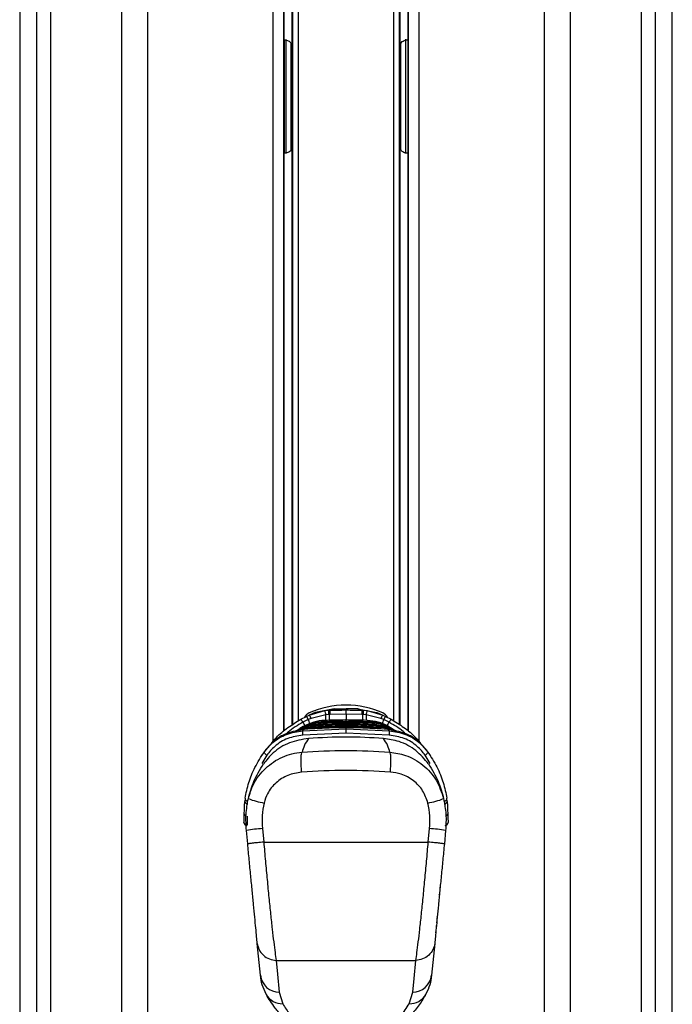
# Paper-space layout '3.5M DUO In Ground Anchor' of a CAD drawing. Header units: millimetres. Extents: x 20 to 26059, y 28 to 17638.
# Tile 64 of 70: x 22430 to 22689, y 5958 to 6349. Entities that reach past the tile are written whole.
import ezdxf

# ---------------------------------------------------------------- set-up
doc = ezdxf.new("R2010")
doc.units = ezdxf.units.MM

psp = doc.layouts.new('3.5M DUO In Ground Anchor')

# ---------------------------------------------------------------- linework, layer by layer
at = {"color": 7, "linetype": 'Continuous', "lineweight": 25, "ltscale": 2}
for p, q in [((22429.93, 6724.86), (22429.93, 2354.06)), ((22689.06, 2354.06), (22689.06, 6724.85)), ((22534.86, 6066.97), (22534.86, 6572.5)), ((22538, 6572.5), (22538, 6338.61)), ((22581, 6338.61), (22581, 6572.5)), ((22584.14, 6572.5), (22584.14, 6066.96)), ((22534.86, 6341.34), (22535, 6341.34)), ((22583.99, 6341.34), (22584.14, 6341.34)), ((22538.08, 6307.85), (22538.08, 6329.85)), ((22580.92, 6329.85), (22580.92, 6307.85)), ((22538, 6299.09), (22538, 6069.34)), ((22581, 6069.35), (22581, 6299.09)), ((22535, 6296.36), (22534.86, 6296.36)), ((22584.14, 6296.36), (22583.99, 6296.36)), ((22544.83, 6073.3), (22551.13, 6075.08)), ((22554.78, 6075.8), (22547.39, 6074.36)), ((22551.13, 6075.08), (22552.59, 6075.22)), ((22552.59, 6075.22), (22553.22, 6075.24)), ((22553.22, 6075.24), (22554.78, 6075.8)), ((22554.78, 6075.8), (22559.5, 6075.85)), ((22564.21, 6075.8), (22559.5, 6075.85)), ((22559.5, 6075.34), (22559.5, 6075.85)), ((22559.5, 6073.62), (22559.5, 6075.34)), ((22565.77, 6075.24), (22564.21, 6075.8)), ((22564.21, 6075.8), (22571.6, 6074.36)), ((22565.77, 6075.24), (22566.4, 6075.22)), ((22566.4, 6075.22), (22567.86, 6075.08)), ((22567.86, 6075.08), (22574.17, 6073.3)), ((22541.6, 6071.68), (22543.77, 6072.8)), ((22544.52, 6071.52), (22542.35, 6070.44)), ((22543.77, 6072.8), (22544.83, 6073.3)), ((22545.63, 6072), (22544.52, 6071.52)), ((22551.49, 6073.41), (22545.63, 6072)), ((22549.98, 6070.73), (22550.11, 6070.74)), ((22550.11, 6070.74), (22550.93, 6071.18)), ((22551.06, 6071.18), (22550.93, 6071.18)), ((22550.93, 6071.18), (22550.93, 6071.18)), ((22552.76, 6073.5), (22551.49, 6073.41)), ((22553.27, 6073.53), (22552.76, 6073.5)), ((22559.5, 6073.62), (22553.27, 6073.53)), ((22565.72, 6073.53), (22559.5, 6073.62)), ((22559.5, 6070.96), (22559.5, 6071.36)), ((22559.5, 6069.99), (22559.5, 6070.4)), ((22566.23, 6073.5), (22565.72, 6073.53)), ((22567.5, 6073.41), (22566.23, 6073.5)), ((22573.36, 6072), (22567.5, 6073.41)), ((22568.07, 6071.18), (22567.93, 6071.18)), ((22568.88, 6070.74), (22568.07, 6071.18)), ((22568.88, 6070.74), (22569.01, 6070.73)), ((22574.47, 6071.52), (22573.36, 6072)), ((22574.17, 6073.3), (22575.23, 6072.8)), ((22576.64, 6070.44), (22574.47, 6071.52)), ((22575.23, 6072.8), (22577.39, 6071.68)), ((22539.71, 6066.99), (22539.54, 6066.87)), ((22542.46, 6068.72), (22541.17, 6067.95)), ((22542.21, 6067.12), (22559.5, 6067.82)), ((22542.21, 6067.12), (22542.58, 6067.59)), ((22542.67, 6068.84), (22542.46, 6068.72)), ((22542.71, 6067.6), (22542.58, 6067.59)), ((22542.98, 6067.62), (22542.71, 6067.6)), ((22542.71, 6067.6), (22542.72, 6067.61)), ((22542.99, 6067.64), (22542.72, 6067.61)), ((22542.98, 6067.62), (22542.99, 6067.64)), ((22546.27, 6068.04), (22546.18, 6068.03)), ((22546.18, 6068.03), (22546.18, 6068.04)), ((22546.84, 6068.64), (22546.94, 6068.64)), ((22546.94, 6068.64), (22547.52, 6069.08)), ((22547.61, 6069.09), (22547.52, 6069.08)), ((22547.52, 6069.08), (22547.52, 6069.08)), ((22548.29, 6069.68), (22548.39, 6069.69)), ((22548.39, 6069.69), (22549.07, 6070.13)), ((22549.18, 6070.13), (22549.07, 6070.13)), ((22549.07, 6070.13), (22549.07, 6070.13)), ((22559.5, 6069.03), (22559.5, 6069.43)), ((22559.5, 6067.82), (22559.5, 6068.26)), ((22559.5, 6067.82), (22576.78, 6067.12)), ((22559.5, 6066.11), (22559.5, 6067.82)), ((22569.92, 6070.13), (22569.81, 6070.13)), ((22570.6, 6069.69), (22569.92, 6070.13)), ((22569.92, 6070.13), (22569.92, 6070.13)), ((22570.6, 6069.69), (22570.7, 6069.68)), ((22571.47, 6069.08), (22571.38, 6069.09)), ((22572.06, 6068.64), (22571.47, 6069.08)), ((22571.47, 6069.08), (22571.47, 6069.08)), ((22572.06, 6068.64), (22572.15, 6068.64)), ((22572.81, 6068.03), (22572.73, 6068.04)), ((22572.81, 6068.03), (22572.81, 6068.04)), ((22574.16, 6067.71), (22572.81, 6068.03)), ((22576.01, 6067.62), (22576, 6067.64)), ((22576.27, 6067.61), (22576, 6067.63)), ((22576.28, 6067.6), (22576.01, 6067.62)), ((22576.4, 6067.6), (22576.27, 6067.61)), ((22576.41, 6067.59), (22576.28, 6067.6)), ((22576.53, 6068.72), (22576.32, 6068.84)), ((22576.41, 6067.59), (22576.4, 6067.6)), ((22576.78, 6067.12), (22576.41, 6067.59)), ((22576.53, 6068.72), (22577.82, 6067.95)), ((22577.82, 6067.95), (22578.01, 6067.83)), ((22579.45, 6066.87), (22579.28, 6066.99)), ((22559.5, 6066.11), (22542.31, 6065.4)), ((22576.68, 6065.4), (22559.5, 6066.11)), ((22527.72, 6059.63), (22527.08, 6058.76)), ((22591.28, 6059.63), (22591.92, 6058.76)), ((22525.94, 6057.09), (22526.47, 6057.75)), ((22592.54, 6057.73), (22593.05, 6057.09)), ((22519.4, 6040.3), (22519.27, 6038.99)), ((22599.72, 6038.99), (22599.59, 6040.3)), ((22520.46, 6022.15), (22519.94, 6027.5)), ((22526.28, 6028.27), (22526.83, 6022.92)), ((22592.16, 6022.92), (22592.71, 6028.27)), ((22599.05, 6027.5), (22598.54, 6022.15)), ((22526.83, 6022.92), (22592.16, 6022.92)), ((22596.75, 6004.71), (22596.65, 6004.72)), ((22596.39, 6001.03), (22596.29, 6001.04)), ((22596.4, 6002.16), (22596.5, 6002.15)), ((22595.57, 5992.54), (22595.47, 5992.55)), ((22595.65, 5993.28), (22595.55, 5993.29)), ((22595.28, 5989.46), (22595.18, 5989.47)), ((22595.42, 5990.92), (22595.32, 5990.93)), ((22594.95, 5986.07), (22594.85, 5986.08)), ((22595.04, 5987.05), (22594.94, 5987.06)), ((22525.5, 5970), (22524.27, 5982.67)), ((22594.72, 5982.67), (22593.5, 5970)), ((22594.69, 5983.41), (22594.59, 5983.42)), ((22531.77, 5975.93), (22587.23, 5975.93)), ((22533.01, 5963.27), (22534.41, 5958.74)), ((22584.58, 5958.74), (22585.98, 5963.27))]:
    psp.add_line(p, q, dxfattribs=at)
at = {"color": 8, "linetype": 'Continuous', "lineweight": 25, "ltscale": 2}
for p, q in [((22429.94, 6724.85), (22429.94, 2354.06)), ((22689.05, 2354.06), (22689.05, 6724.85)), ((22436.74, 2354.06), (22436.74, 6722.6)), ((22442.21, 6722.32), (22442.21, 2354.06)), ((22470.46, 2354.06), (22470.46, 6720.32)), ((22638.33, 2354.06), (22638.33, 6719.81)), ((22648.53, 6720.32), (22648.53, 2354.06)), ((22676.78, 2354.06), (22676.78, 6722.32)), ((22682.25, 6722.61), (22682.25, 2354.06)), ((22480.66, 6668.98), (22480.66, 2354.06)), ((22530.57, 6062.79), (22530.57, 6572.5)), ((22535, 6341.34), (22535, 6572.5)), ((22538.45, 6069.64), (22538.45, 6572.5)), ((22540.44, 6572.5), (22540.44, 6070.93)), ((22578.55, 6070.94), (22578.55, 6572.5)), ((22580.55, 6572.5), (22580.55, 6069.64)), ((22583.99, 6572.5), (22583.99, 6341.34)), ((22588.43, 6572.5), (22588.43, 6062.79)), ((22534.98, 6341.34), (22534.98, 6296.36)), ((22535.69, 6337.59), (22535.69, 6341.51)), ((22537.78, 6336.15), (22537.78, 6339.94)), ((22583.3, 6337.59), (22583.3, 6341.62)), ((22584.01, 6341.34), (22584.01, 6296.36)), ((22535.69, 6296.18), (22535.69, 6337.59)), ((22537.78, 6297.86), (22537.78, 6336.15)), ((22581.21, 6336.15), (22581.21, 6339.8)), ((22581.21, 6297.7), (22581.21, 6336.15)), ((22583.3, 6296.29), (22583.3, 6337.59)), ((22535, 6067.09), (22535, 6296.36)), ((22583.99, 6296.36), (22583.99, 6067.08)), ((22559.5, 6073.62), (22559.5, 6071.24)), ((22576.28, 6067.6), (22576.27, 6067.61)), ((22528.05, 6057.42), (22526.09, 6054.11)), ((22592.89, 6054.11), (22590.94, 6057.42))]:
    psp.add_line(p, q, dxfattribs=at)
at = {"color": 8, "linetype": 'Continuous', "lineweight": 25, "ltscale": 2, "flags": 128}
for points in [[(22550.13, 6070.18), (22550.13, 6070.22), (22550.13, 6070.33), (22550.12, 6070.44), (22550.12, 6070.53), (22550.11, 6070.61), (22550.11, 6070.67), (22550.11, 6070.72), (22550.11, 6070.74)], [(22552.76, 6073.5), (22552.78, 6072.9), (22552.8, 6072.34), (22552.81, 6071.85), (22552.83, 6071.43), (22552.84, 6071.12)], [(22566.16, 6071.21), (22566.16, 6071.43), (22566.18, 6071.85), (22566.19, 6072.34), (22566.21, 6072.9), (22566.23, 6073.5)], [(22568.86, 6070.18), (22568.86, 6070.22), (22568.87, 6070.33), (22568.87, 6070.44), (22568.88, 6070.53), (22568.88, 6070.61), (22568.88, 6070.67), (22568.88, 6070.72), (22568.88, 6070.74)], [(22546.97, 6068.08), (22546.97, 6068.12), (22546.96, 6068.24), (22546.95, 6068.34), (22546.95, 6068.44), (22546.94, 6068.52), (22546.94, 6068.58), (22546.94, 6068.62), (22546.94, 6068.64)], [(22548.42, 6069.13), (22548.42, 6069.17), (22548.41, 6069.28), (22548.41, 6069.39), (22548.4, 6069.49), (22548.4, 6069.56), (22548.4, 6069.63), (22548.39, 6069.67), (22548.39, 6069.69)], [(22570.57, 6069.13), (22570.57, 6069.17), (22570.58, 6069.28), (22570.58, 6069.39), (22570.59, 6069.49), (22570.59, 6069.56), (22570.6, 6069.63), (22570.6, 6069.67), (22570.6, 6069.69)], [(22572.02, 6068.09), (22572.02, 6068.12), (22572.03, 6068.24), (22572.04, 6068.34), (22572.04, 6068.44), (22572.05, 6068.52), (22572.05, 6068.58), (22572.06, 6068.62), (22572.06, 6068.64)]]:
    psp.add_lwpolyline(points, dxfattribs=at)
at = {"color": 7, "linetype": 'Continuous', "lineweight": 25, "ltscale": 2, "flags": 128}
for points in [[(22539.79, 6067.05), (22540.02, 6067.2), (22540.98, 6067.83)], [(22578.01, 6067.83), (22578.98, 6067.2), (22579.76, 6066.66)], [(22528.05, 6057.42), (22527.81, 6057.56), (22527.59, 6057.73), (22527.39, 6057.92), (22527.22, 6058.11), (22527.1, 6058.3), (22527.04, 6058.48), (22527.03, 6058.64), (22527.08, 6058.76)], [(22590.94, 6057.42), (22591.18, 6057.56), (22591.41, 6057.73), (22591.61, 6057.92), (22591.77, 6058.11), (22591.89, 6058.3), (22591.95, 6058.48), (22591.96, 6058.64), (22591.92, 6058.76)], [(22519.1, 6034.15), (22519.16, 6035.7), (22519.21, 6037.31), (22519.27, 6038.99)], [(22599.72, 6038.99), (22599.78, 6037.31), (22599.84, 6035.7), (22599.89, 6034.15)], [(22518.98, 6030.71), (22519, 6031.1), (22519.04, 6032.26), (22519.1, 6034.15)], [(22520.3, 6033.12), (22520.23, 6031.12), (22520.19, 6029.88), (22520.18, 6029.46)], [(22599.89, 6034.15), (22599.96, 6032.26), (22600, 6031.1), (22600.01, 6030.71)], [(22531.77, 5975.93), (22532.31, 5970.44), (22533.01, 5963.27)], [(22585.98, 5963.27), (22586.52, 5968.77), (22587.23, 5975.93)]]:
    psp.add_lwpolyline(points, dxfattribs=at)
at = {"color": 7, "linetype": 'Continuous', "lineweight": 25, "ltscale": 4}
for centre, radius, start, end in [((22546.5, 6070.51), 4, 113.9695, 150.2898), ((22559.5, 6041.27), 36, 66.0305, 113.9695), ((22543.2, 6072.5), 8.34, 6.3075, 18.0469), ((22532.35, 6072.41), 20.43, 3.0807, 7.903), ((22181.12, 6062.26), 372.32, 1.7334, 1.9977), ((22937.87, 6062.26), 372.32, 178.0023, 178.2666), ((22586.64, 6072.41), 20.43, 172.097, 176.9193), ((22575.79, 6072.5), 8.34, 161.9531, 173.6925), ((22572.5, 6070.51), 4, 29.4478, 66.0305), ((22531.01, 6064.41), 12.85, 27.9777, 34.4734), ((22538.59, 6068.9), 6.48, 23.8219, 36.9827), ((22541.64, 6070.45), 4.28, 21.2554, 41.8665), ((22577.35, 6070.45), 4.28, 138.1335, 158.7446), ((22580.41, 6068.9), 6.48, 143.0173, 156.1781), ((22587.99, 6064.41), 12.85, 145.5266, 152.0223), ((22556.06, 6067.07), 13.84, 179.7746, 186.9054), ((22562.94, 6067.07), 13.84, 353.0946, 0.2254), ((22520.36, 6039.13), 1.09, 187.1032, 275.9335), ((22520.52, 6040.32), 1.12, 181.409, 273.1245), ((22533.03, 6071.74), 33.9, 248.7333, 259.6753), ((22585.96, 6071.74), 33.9, 280.3247, 291.2667), ((22598.47, 6040.32), 1.12, 266.8755, 358.591), ((22598.64, 6039.13), 1.09, 264.0665, 352.8968), ((22520.18, 6030.66), 1.2, 178, 270), ((22532.04, 5954.28), 74.22, 94.447, 99.3834), ((22586.95, 5954.28), 74.22, 80.6166, 85.553), ((22598.81, 6030.66), 1.2, 270, 2), ((22533.12, 5970.95), 7.68, 187.0492, 269.2203), ((22585.87, 5970.95), 7.68, 270.7797, 352.9508), ((22534.14, 5966.02), 7.29, 209.2785, 272.0987), ((22584.85, 5966.02), 7.29, 267.9013, 330.7215)]:
    psp.add_arc(centre, radius, start, end, dxfattribs=at)
at = {"color": 8, "linetype": 'Continuous', "lineweight": 25, "ltscale": 4}
for centre, radius, start, end in [((22638.75, 6124.83), 110.68, 209.4372, 210.2879), ((22389.46, 6008.97), 167.2, 21.3613, 21.9699), ((22449.2, 6070.41), 102.33, 0.3811, 1.6837), ((22678.51, 6070.23), 111.06, 178.3577, 179.5157), ((22726.9, 6010.02), 164.36, 158.027, 158.6618), ((22481.97, 6123.85), 108.7, 329.6813, 330.568), ((22520.11, 6034.18), 1.01, 181.7872, 254.2313), ((22598.88, 6034.18), 1.01, 285.1859, 358.1802)]:
    psp.add_arc(centre, radius, start, end, dxfattribs=at)
at = {"color": 7, "linetype": 'Continuous', "lineweight": 25, "ltscale": 4}
for centre, start_param, end_param in [((22537.71, 6329.85), 4.712389, 5.388352), ((22581.28, 6329.85), 0.894834, 1.570796), ((22537.71, 6307.85), 4.036426, 4.712389), ((22581.28, 6307.85), 1.570796, 2.246759)]:
    psp.add_ellipse(centre, major_axis=(0, 14), ratio=0.026186, start_param=start_param, end_param=end_param, dxfattribs=at)
at = {"color": 7, "linetype": 'Continuous', "lineweight": 25, "ltscale": 2}
for points, knots in [([(22535, 6341.34), (22535.29, 6341.32), (22535.86, 6341.29), (22536.64, 6341.02), (22537.33, 6340.56), (22537.88, 6339.77), (22537.95, 6339.03), (22538, 6338.61)], [0, 0, 0, 0, 0.1553142, 0.310339, 0.4722427, 0.7027384, 1, 1, 1, 1]), ([(22581, 6338.61), (22581.05, 6339.09), (22581.14, 6339.86), (22581.78, 6340.66), (22582.54, 6341.11), (22583.33, 6341.32), (22583.83, 6341.33), (22583.99, 6341.34)], [0, 0, 0, 0, 0.33981, 0.550955, 0.72942, 0.908781, 1, 1, 1, 1]), ([(22538, 6299.09), (22537.94, 6298.61), (22537.86, 6297.84), (22537.22, 6297.04), (22536.45, 6296.59), (22535.67, 6296.38), (22535.17, 6296.37), (22535, 6296.36)], [0, 0, 0, 0, 0.33981, 0.550955, 0.72942, 0.908781, 1, 1, 1, 1]), ([(22583.99, 6296.36), (22583.71, 6296.38), (22583.13, 6296.41), (22582.36, 6296.68), (22581.66, 6297.14), (22581.11, 6297.93), (22581.04, 6298.67), (22581, 6299.09)], [0, 0, 0, 0, 0.1553142, 0.310339, 0.4722427, 0.7027384, 1, 1, 1, 1]), ([(22547.39, 6074.36), (22547.34, 6074.34), (22546.43, 6074), (22545.61, 6073.64), (22544.83, 6073.3)], [0, 0, 0, 0, 0.050349, 1, 1, 1, 1]), ([(22553.22, 6075.24), (22554.18, 6075.27), (22556.27, 6075.32), (22558.36, 6075.33), (22559.5, 6075.34)], [0, 0, 0, 0, 0.458483, 1, 1, 1, 1]), ([(22559.5, 6075.34), (22560.63, 6075.33), (22562.72, 6075.32), (22564.82, 6075.27), (22565.77, 6075.24)], [0, 0, 0, 0, 0.541517, 1, 1, 1, 1]), ([(22571.6, 6074.36), (22571.65, 6074.34), (22572.57, 6074), (22573.39, 6073.64), (22574.17, 6073.3)], [0, 0, 0, 0, 0.050349, 1, 1, 1, 1]), ([(22529.72, 6061.75), (22530.4, 6062.64), (22532.32, 6065.13), (22536.38, 6068.46), (22539.85, 6070.6), (22541.6, 6071.68)], [0, 0, 0, 0, 0.215201, 0.603826, 1, 1, 1, 1]), ([(22541.17, 6067.95), (22541.6, 6068.2), (22542.91, 6068.98), (22545.65, 6070.1), (22548.23, 6070.62), (22549.81, 6070.72), (22549.98, 6070.73)], [0, 0, 0, 0, 0.160385, 0.490153, 0.944735, 1, 1, 1, 1]), ([(22550.93, 6071.18), (22550.92, 6071.18), (22549.5, 6071.11), (22546.6, 6070.7), (22543.99, 6069.47), (22542.67, 6068.84)], [0, 0, 0, 0, 0.002812, 0.494131, 1, 1, 1, 1]), ([(22559.5, 6070.4), (22558.45, 6070.39), (22556.73, 6070.38), (22553.58, 6070.32), (22551.19, 6070.23), (22549.47, 6070.15), (22549.18, 6070.13)], [0, 0, 0, 0, 0.305202, 0.499842, 0.916458, 1, 1, 1, 1]), ([(22550.02, 6070.09), (22550.01, 6070.14), (22550.01, 6070.29), (22550, 6070.5), (22549.99, 6070.68), (22549.99, 6070.71), (22549.98, 6070.73)], [0, 0, 0, 0, 0.160996, 0.440678, 0.720351, 1, 1, 1, 1]), ([(22550.11, 6070.74), (22550.31, 6070.75), (22551.86, 6070.82), (22554.74, 6070.91), (22557.66, 6070.95), (22559.25, 6070.96), (22559.5, 6070.96)], [0, 0, 0, 0, 0.0661, 0.493687, 0.921273, 1, 1, 1, 1]), ([(22559.5, 6071.36), (22559.43, 6071.36), (22558.02, 6071.36), (22555.21, 6071.33), (22552.47, 6071.23), (22551.06, 6071.18)], [0, 0, 0, 0, 0.024033, 0.499895, 1, 1, 1, 1]), ([(22567.93, 6071.18), (22567.86, 6071.19), (22566.46, 6071.24), (22563.65, 6071.33), (22560.9, 6071.35), (22559.5, 6071.36)], [0, 0, 0, 0, 0.024244, 0.500106, 1, 1, 1, 1]), ([(22559.5, 6070.96), (22559.74, 6070.96), (22561.33, 6070.95), (22564.25, 6070.91), (22567.13, 6070.82), (22568.68, 6070.75), (22568.88, 6070.74)], [0, 0, 0, 0, 0.078728, 0.506313, 0.933899, 1, 1, 1, 1]), ([(22559.5, 6070.31), (22559.5, 6070.37), (22559.5, 6070.51), (22559.5, 6070.72), (22559.5, 6070.9), (22559.5, 6070.94), (22559.5, 6070.96)], [0, 0, 0, 0, 0.161045, 0.440719, 0.72036, 1, 1, 1, 1]), ([(22569.81, 6070.13), (22568.76, 6070.18), (22567.04, 6070.26), (22563.89, 6070.36), (22561.5, 6070.39), (22559.78, 6070.4), (22559.5, 6070.4)], [0, 0, 0, 0, 0.305522, 0.500162, 0.917082, 1, 1, 1, 1]), ([(22576.32, 6068.84), (22576.28, 6068.87), (22574.99, 6069.58), (22572.3, 6070.72), (22569.48, 6071.02), (22568.07, 6071.18)], [0, 0, 0, 0, 0.018269, 0.50941, 1, 1, 1, 1]), ([(22568.98, 6070.09), (22568.98, 6070.14), (22568.99, 6070.29), (22569, 6070.5), (22569.01, 6070.68), (22569.01, 6070.71), (22569.01, 6070.73)], [0, 0, 0, 0, 0.161002, 0.440651, 0.720344, 1, 1, 1, 1]), ([(22569.01, 6070.73), (22569.19, 6070.72), (22570.78, 6070.62), (22573.38, 6070.09), (22576.1, 6068.97), (22577.4, 6068.2), (22577.82, 6067.95)], [0, 0, 0, 0, 0.058111, 0.513481, 0.843245, 1, 1, 1, 1]), ([(22577.39, 6071.68), (22579.11, 6070.62), (22582.58, 6068.49), (22586.65, 6065.16), (22588.59, 6062.64), (22589.27, 6061.75)], [0, 0, 0, 0, 0.388625, 0.784799, 1, 1, 1, 1]), ([(22527.08, 6058.76), (22528.13, 6060.02), (22530.47, 6062.81), (22535.74, 6066.01), (22540.06, 6066.75), (22542.21, 6067.12)], [0, 0, 0, 0, 0.291568, 0.645531, 1, 1, 1, 1]), ([(22542.58, 6067.59), (22540.37, 6067.21), (22535.97, 6066.45), (22530.88, 6063.29), (22528.64, 6060.7), (22527.72, 6059.63)], [0, 0, 0, 0, 0.3736, 0.740941, 1, 1, 1, 1]), ([(22549.07, 6070.13), (22548.13, 6070.04), (22546.48, 6069.88), (22543.88, 6069.16), (22541.67, 6068.23), (22540.25, 6067.34), (22539.71, 6066.99)], [0, 0, 0, 0, 0.284926, 0.496099, 0.80713, 1, 1, 1, 1]), ([(22539.78, 6066.92), (22540.21, 6067.2), (22541.24, 6067.87), (22543.32, 6068.73), (22545.73, 6069.44), (22547.52, 6069.61), (22548.29, 6069.68)], [0, 0, 0, 0, 0.171132, 0.404515, 0.745288, 1, 1, 1, 1]), ([(22547.52, 6069.08), (22547.38, 6069.07), (22546.24, 6068.99), (22544.39, 6068.7), (22542.29, 6068), (22540.98, 6067.51), (22540.42, 6067.14), (22540.27, 6067.05)], [0, 0, 0, 0, 0.054548, 0.454084, 0.732424, 0.93278, 1, 1, 1, 1]), ([(22540.82, 6067.17), (22540.9, 6067.21), (22541.62, 6067.54), (22543.34, 6068.1), (22545.29, 6068.51), (22546.57, 6068.61), (22546.84, 6068.64)], [0, 0, 0, 0, 0.042229, 0.3816, 0.867688, 1, 1, 1, 1]), ([(22540.98, 6067.83), (22540.98, 6067.83), (22541.05, 6067.87), (22541.11, 6067.91), (22541.17, 6067.95)], [0, 0, 0, 0, 0.009457, 1, 1, 1, 1]), ([(22559.5, 6068.26), (22557.73, 6068.24), (22552.21, 6068.21), (22546.71, 6067.86), (22542.98, 6067.62)], [0, 0, 0, 0, 0.32125, 1, 1, 1, 1]), ([(22546.18, 6068.03), (22545.86, 6068.01), (22545.08, 6067.96), (22544.33, 6067.78), (22543.89, 6067.67)], [0, 0, 0, 0, 0.415369, 1, 1, 1, 1]), ([(22559.5, 6068.47), (22559.3, 6068.47), (22557.76, 6068.47), (22555.56, 6068.44), (22552.21, 6068.35), (22549.34, 6068.23), (22547.13, 6068.09), (22546.27, 6068.04)], [0, 0, 0, 0, 0.04475, 0.348076, 0.499734, 0.80312, 1, 1, 1, 1]), ([(22546.89, 6068), (22546.88, 6068.05), (22546.87, 6068.19), (22546.86, 6068.4), (22546.85, 6068.58), (22546.85, 6068.62), (22546.84, 6068.64)], [0, 0, 0, 0, 0.161042, 0.440725, 0.720356, 1, 1, 1, 1]), ([(22546.94, 6068.64), (22547.01, 6068.65), (22548.42, 6068.73), (22550.5, 6068.84), (22553.84, 6068.96), (22556.62, 6069.02), (22558.73, 6069.03), (22559.5, 6069.03)], [0, 0, 0, 0, 0.017391, 0.336932, 0.496696, 0.8163, 1, 1, 1, 1]), ([(22559.5, 6069.43), (22558.18, 6069.43), (22556.2, 6069.42), (22552.89, 6069.33), (22550.24, 6069.23), (22548.26, 6069.12), (22547.61, 6069.09)], [0, 0, 0, 0, 0.330895, 0.499787, 0.837714, 1, 1, 1, 1]), ([(22548.32, 6069.04), (22548.32, 6069.1), (22548.31, 6069.24), (22548.3, 6069.45), (22548.29, 6069.63), (22548.29, 6069.66), (22548.29, 6069.68)], [0, 0, 0, 0, 0.161022, 0.440707, 0.720344, 1, 1, 1, 1]), ([(22548.39, 6069.69), (22549.56, 6069.75), (22551.39, 6069.84), (22554.66, 6069.94), (22557.2, 6069.99), (22559.07, 6069.99), (22559.5, 6069.99)], [0, 0, 0, 0, 0.31483, 0.495571, 0.884785, 1, 1, 1, 1]), ([(22559.5, 6069.99), (22560.69, 6069.99), (22562.56, 6069.98), (22565.87, 6069.9), (22568.37, 6069.81), (22570.21, 6069.71), (22570.6, 6069.69)], [0, 0, 0, 0, 0.32369, 0.504431, 0.893531, 1, 1, 1, 1]), ([(22559.5, 6069.35), (22559.5, 6069.4), (22559.5, 6069.55), (22559.5, 6069.76), (22559.5, 6069.94), (22559.5, 6069.97), (22559.5, 6069.99)], [0, 0, 0, 0, 0.161108, 0.440729, 0.720359, 1, 1, 1, 1]), ([(22571.38, 6069.09), (22570.07, 6069.16), (22568.09, 6069.26), (22564.77, 6069.37), (22562.12, 6069.43), (22560.14, 6069.43), (22559.5, 6069.43)], [0, 0, 0, 0, 0.331322, 0.500214, 0.838141, 1, 1, 1, 1]), ([(22559.5, 6069.03), (22559.6, 6069.03), (22561.04, 6069.03), (22563.14, 6069.01), (22566.49, 6068.92), (22569.24, 6068.81), (22571.32, 6068.69), (22572.06, 6068.64)], [0, 0, 0, 0, 0.023999, 0.34354, 0.503304, 0.822907, 1, 1, 1, 1]), ([(22559.5, 6068.39), (22559.5, 6068.44), (22559.5, 6068.58), (22559.5, 6068.79), (22559.5, 6068.98), (22559.5, 6069.01), (22559.5, 6069.03)], [0, 0, 0, 0, 0.161104, 0.440722, 0.720362, 1, 1, 1, 1]), ([(22572.73, 6068.04), (22572.53, 6068.05), (22570.99, 6068.15), (22568.79, 6068.27), (22565.44, 6068.39), (22562.57, 6068.46), (22560.36, 6068.47), (22559.5, 6068.47)], [0, 0, 0, 0, 0.045283, 0.348609, 0.500266, 0.803652, 1, 1, 1, 1]), ([(22576.01, 6067.62), (22572.28, 6067.86), (22566.78, 6068.21), (22561.27, 6068.24), (22559.5, 6068.26)], [0, 0, 0, 0, 0.67875, 1, 1, 1, 1]), ([(22559.5, 6067.43), (22559.5, 6067.48), (22559.5, 6067.62), (22559.5, 6067.83), (22559.5, 6068.01), (22559.5, 6068.05), (22559.5, 6068.07)], [0, 0, 0, 0, 0.161108, 0.440729, 0.720359, 1, 1, 1, 1]), ([(22579.28, 6066.99), (22578.44, 6067.51), (22576.99, 6068.39), (22574.45, 6069.38), (22572.16, 6069.95), (22570.53, 6070.08), (22569.92, 6070.13)], [0, 0, 0, 0, 0.296148, 0.507299, 0.816527, 1, 1, 1, 1]), ([(22570.67, 6069.04), (22570.67, 6069.1), (22570.68, 6069.24), (22570.69, 6069.45), (22570.7, 6069.63), (22570.7, 6069.66), (22570.71, 6069.68)], [0, 0, 0, 0, 0.161029, 0.44068, 0.720336, 1, 1, 1, 1]), ([(22570.7, 6069.68), (22570.79, 6069.68), (22571.89, 6069.61), (22573.69, 6069.32), (22576.31, 6068.5), (22578.11, 6067.71), (22579.15, 6067.01), (22579.33, 6066.89)], [0, 0, 0, 0, 0.028912, 0.360821, 0.591296, 0.929859, 1, 1, 1, 1]), ([(22578.99, 6066.94), (22578.92, 6066.99), (22578.27, 6067.41), (22576.57, 6068.06), (22574.13, 6068.83), (22572.29, 6069), (22571.47, 6069.08)], [0, 0, 0, 0, 0.028859, 0.297097, 0.687491, 1, 1, 1, 1]), ([(22572.11, 6068), (22572.11, 6068.05), (22572.12, 6068.19), (22572.13, 6068.4), (22572.14, 6068.58), (22572.15, 6068.62), (22572.15, 6068.64)], [0, 0, 0, 0, 0.161049, 0.440697, 0.720348, 1, 1, 1, 1]), ([(22572.15, 6068.64), (22572.42, 6068.61), (22573.71, 6068.51), (22575.66, 6068.1), (22577.38, 6067.54), (22578.09, 6067.2), (22578.17, 6067.17)], [0, 0, 0, 0, 0.134032, 0.620004, 0.959306, 1, 1, 1, 1]), ([(22591.28, 6059.63), (22590.35, 6060.7), (22588.11, 6063.29), (22583.02, 6066.45), (22578.63, 6067.21), (22576.41, 6067.59)], [0, 0, 0, 0, 0.259059, 0.6264, 1, 1, 1, 1]), ([(22576.78, 6067.12), (22578.93, 6066.75), (22583.24, 6066.01), (22588.51, 6062.81), (22590.86, 6060.02), (22591.92, 6058.76)], [0, 0, 0, 0, 0.354177, 0.707849, 1, 1, 1, 1]), ([(22544.64, 6064.04), (22542.07, 6063.61), (22536.94, 6062.75), (22530.69, 6058.85), (22527.93, 6055.42), (22526.72, 6053.91)], [0, 0, 0, 0, 0.358424, 0.716901, 1, 1, 1, 1]), ([(22542.31, 6065.4), (22540.28, 6065.05), (22536.2, 6064.34), (22531.23, 6061.27), (22529.04, 6058.62), (22528.05, 6057.42)], [0, 0, 0, 0, 0.352553, 0.70637, 1, 1, 1, 1]), ([(22544.64, 6064.04), (22544.03, 6063.13), (22542.82, 6061.3), (22542.3, 6059.51), (22542.03, 6058.62)], [0, 0, 0, 0, 0.499853, 1, 1, 1, 1]), ([(22574.35, 6064.04), (22569.42, 6064.31), (22559.51, 6064.85), (22549.61, 6064.31), (22544.64, 6064.04)], [0, 0, 0, 0, 0.498544, 1, 1, 1, 1]), ([(22592.27, 6053.91), (22590.71, 6055.78), (22587.59, 6059.53), (22581.08, 6063.03), (22576.45, 6063.73), (22574.35, 6064.04)], [0, 0, 0, 0, 0.353351, 0.707215, 1, 1, 1, 1]), ([(22576.96, 6058.62), (22576.7, 6059.51), (22576.17, 6061.3), (22574.96, 6063.13), (22574.35, 6064.04)], [0, 0, 0, 0, 0.499877, 1, 1, 1, 1]), ([(22590.94, 6057.42), (22589.95, 6058.62), (22587.76, 6061.27), (22582.79, 6064.34), (22578.71, 6065.05), (22576.68, 6065.4)], [0, 0, 0, 0, 0.294216, 0.647739, 1, 1, 1, 1]), ([(22519.4, 6040.3), (22519.83, 6042.34), (22520.65, 6046.25), (22523.13, 6052.62), (22525.75, 6056.69), (22527.08, 6058.76)], [0, 0, 0, 0, 0.349022, 0.669579, 1, 1, 1, 1]), ([(22520.73, 6040.15), (22521.3, 6042.06), (22522.27, 6045.26), (22524.79, 6049.22), (22527.47, 6052.25), (22530.64, 6054.77), (22534.19, 6056.73), (22538.02, 6058.09), (22540.69, 6058.44), (22542.03, 6058.62)], [0, 0, 0, 0, 0.196462, 0.330152, 0.463846, 0.597935, 0.732025, 0.866012, 1, 1, 1, 1]), ([(22541.87, 6050.68), (22541.81, 6051.66), (22541.68, 6053.62), (22541.66, 6056.15), (22541.77, 6058.02), (22541.94, 6058.42), (22542.03, 6058.62)], [0, 0, 0, 0, 0.250001, 0.500001, 0.75, 1, 1, 1, 1]), ([(22542.03, 6058.62), (22547.83, 6058.96), (22559.47, 6059.65), (22571.11, 6058.96), (22576.96, 6058.62)], [0, 0, 0, 0, 0.497685, 1, 1, 1, 1]), ([(22577.12, 6050.68), (22577.18, 6051.66), (22577.31, 6053.62), (22577.33, 6056.15), (22577.22, 6058.02), (22577.05, 6058.42), (22576.96, 6058.62)], [0, 0, 0, 0, 0.250001, 0.500001, 0.75, 1, 1, 1, 1]), ([(22576.96, 6058.62), (22579.04, 6058.29), (22583.75, 6057.54), (22590.26, 6053.73), (22595.75, 6047.76), (22597.42, 6042.69), (22598.26, 6040.15)], [0, 0, 0, 0, 0.208695, 0.4733181, 0.7365913, 1, 1, 1, 1]), ([(22591.92, 6058.76), (22593.21, 6056.76), (22595.83, 6052.68), (22598.33, 6046.31), (22599.16, 6042.34), (22599.59, 6040.3)], [0, 0, 0, 0, 0.32022, 0.65098, 1, 1, 1, 1]), ([(22520.73, 6040.15), (22521.34, 6042.42), (22522.54, 6046.97), (22525.33, 6051.6), (22526.72, 6053.91)], [0, 0, 0, 0, 0.499404, 1, 1, 1, 1]), ([(22577.12, 6050.68), (22571.22, 6051.01), (22559.47, 6051.66), (22547.72, 6051.01), (22541.87, 6050.68)], [0, 0, 0, 0, 0.502298, 1, 1, 1, 1]), ([(22592.27, 6053.91), (22593.66, 6051.6), (22596.45, 6046.98), (22597.66, 6042.43), (22598.26, 6040.15)], [0, 0, 0, 0, 0.499285, 1, 1, 1, 1]), ([(22541.87, 6050.68), (22540.01, 6050.36), (22536.3, 6049.74), (22531.57, 6046.63), (22528.33, 6042.68), (22527.36, 6039.66), (22526.95, 6038.39)], [0, 0, 0, 0, 0.273074, 0.542989, 0.807447, 1, 1, 1, 1]), ([(22592.04, 6038.39), (22591.45, 6040.09), (22590.26, 6043.51), (22586.39, 6047.47), (22581.85, 6049.98), (22578.57, 6050.46), (22577.12, 6050.68)], [0, 0, 0, 0, 0.257819, 0.519525, 0.787005, 1, 1, 1, 1]), ([(22519.94, 6027.5), (22519.82, 6029.6), (22519.58, 6033.85), (22520.34, 6038.03), (22520.73, 6040.15)], [0, 0, 0, 0, 0.4934776, 1, 1, 1, 1]), ([(22598.26, 6040.15), (22598.64, 6038.09), (22599.41, 6033.9), (22599.17, 6029.66), (22599.05, 6027.5)], [0, 0, 0, 0, 0.4934854, 1, 1, 1, 1]), ([(22526.95, 6038.39), (22526.63, 6036.74), (22525.98, 6033.4), (22526.18, 6030), (22526.28, 6028.27)], [0, 0, 0, 0, 0.492723, 1, 1, 1, 1]), ([(22592.71, 6028.27), (22592.81, 6029.95), (22593.01, 6033.35), (22592.37, 6036.69), (22592.04, 6038.39)], [0, 0, 0, 0, 0.492689, 1, 1, 1, 1]), ([(22526.83, 6022.92), (22525.95, 6022.83), (22524.21, 6022.65), (22522.14, 6022.41), (22520.72, 6022.23), (22520.55, 6022.18), (22520.46, 6022.15)], [0, 0, 0, 0, 0.249999, 0.499999, 0.75, 1, 1, 1, 1]), ([(22524.27, 5982.67), (22524.19, 5983.49), (22524.03, 5985.13), (22523.69, 5988.71), (22523.27, 5993), (22522.79, 5997.97), (22522.26, 6003.53), (22521.68, 6009.5), (22521.07, 6015.77), (22520.66, 6020.02), (22520.46, 6022.15)], [0, 0, 0, 0, 0.124405, 0.249474, 0.373855, 0.49899, 0.623387, 0.749223, 0.874701, 1, 1, 1, 1]), ([(22526.83, 6022.92), (22527.05, 6020.39), (22527.49, 6015.34), (22528.18, 6007.91), (22528.87, 6000.81), (22529.55, 5994.19), (22530.2, 5988.26), (22530.79, 5983.16), (22531.32, 5978.88), (22531.62, 5976.92), (22531.77, 5975.93)], [0, 0, 0, 0, 0.1250781, 0.249956, 0.3753486, 0.5000017, 0.6255516, 0.7498956, 0.8749899, 1, 1, 1, 1]), ([(22587.23, 5975.93), (22587.37, 5976.91), (22587.67, 5978.87), (22588.2, 5983.12), (22588.79, 5988.21), (22589.44, 5994.14), (22590.11, 6000.74), (22590.81, 6007.86), (22591.5, 6015.3), (22591.94, 6020.38), (22592.16, 6022.92)], [0, 0, 0, 0, 0.1242542, 0.248755, 0.3736731, 0.4983121, 0.6239524, 0.7486491, 0.874353, 1, 1, 1, 1]), ([(22598.54, 6022.15), (22598.45, 6022.18), (22598.27, 6022.23), (22596.85, 6022.41), (22594.79, 6022.65), (22593.04, 6022.83), (22592.16, 6022.92)], [0, 0, 0, 0, 0.25, 0.500001, 0.750001, 1, 1, 1, 1]), ([(22598.54, 6022.15), (22598.33, 6020.01), (22597.92, 6015.73), (22597.31, 6009.46), (22596.73, 6003.47), (22596.19, 5997.92), (22595.71, 5992.95), (22595.3, 5988.68), (22594.96, 5985.12), (22594.8, 5983.48), (22594.72, 5982.67)], [0, 0, 0, 0, 0.12587, 0.252179, 0.377313, 0.502687, 0.626919, 0.751876, 0.87635, 1, 1, 1, 1]), ([(22524.27, 5982.67), (22524.45, 5981.82), (22524.81, 5980.07), (22526.56, 5977.87), (22528.98, 5976.32), (22530.86, 5976.06), (22531.77, 5975.93)], [0, 0, 0, 0, 0.241934, 0.499999, 0.758065, 1, 1, 1, 1]), ([(22594.72, 5982.67), (22594.55, 5981.82), (22594.19, 5980.07), (22592.43, 5977.87), (22590.02, 5976.32), (22588.14, 5976.06), (22587.23, 5975.93)], [0, 0, 0, 0, 0.241934, 0.499999, 0.758065, 1, 1, 1, 1]), ([(22527.79, 5962.46), (22527.21, 5963.7), (22526.04, 5966.2), (22525.68, 5968.73), (22525.5, 5970)], [0, 0, 0, 0, 0.496617, 1, 1, 1, 1]), ([(22593.5, 5970), (22593.32, 5968.75), (22592.96, 5966.21), (22591.79, 5963.72), (22591.2, 5962.46)], [0, 0, 0, 0, 0.496951, 1, 1, 1, 1]), ([(22591.2, 5962.46), (22590.38, 5961.04), (22588.74, 5958.21), (22585.22, 5954.07), (22581.35, 5950.75), (22577.48, 5948.24), (22573.59, 5946.26), (22568.94, 5944.61), (22563.69, 5943.64), (22558.94, 5943.41), (22554.02, 5943.8), (22549.48, 5944.82), (22545.52, 5946.26), (22541.62, 5948.15), (22537.74, 5950.65), (22534.17, 5953.77), (22530.65, 5957.7), (22528.88, 5960.64), (22527.79, 5962.46)], [0, 0, 0, 0, 0.0882727, 0.1766531, 0.2645751, 0.3107361, 0.3568383, 0.4199448, 0.4653596, 0.5048157, 0.5441037, 0.5954442, 0.63669, 0.6780175, 0.7471446, 0.816698, 0.8861577, 1, 1, 1, 1]), ([(22534.41, 5958.74), (22535.27, 5957.32), (22536.9, 5954.66), (22540.02, 5951.43), (22543.07, 5949.05), (22545.62, 5947.48), (22548.39, 5946.16), (22551.47, 5945.04), (22555.09, 5944.23), (22559.05, 5943.91), (22562.87, 5944.1), (22567.08, 5944.88), (22570.72, 5946.17), (22573.75, 5947.69), (22576.44, 5949.41), (22578.96, 5951.46), (22582.05, 5954.64), (22583.56, 5957.09), (22584.58, 5958.74)], [0, 0, 0, 0, 0.120041, 0.225864, 0.279918, 0.333913, 0.373562, 0.413976, 0.461049, 0.495787, 0.530526, 0.571691, 0.631759, 0.677516, 0.723913, 0.792163, 0.860465, 1, 1, 1, 1])]:
    psp.add_open_spline(points, degree=3, knots=knots, dxfattribs=at)
at = {"color": 8, "linetype": 'Continuous', "lineweight": 25, "ltscale": 2}
for points, knots in [([(22542.35, 6070.44), (22540.3, 6069.27), (22537.93, 6067.93), (22535.98, 6066.06), (22535.72, 6065.81)], [0, 0, 0, 0, 0.867139, 1, 1, 1, 1]), ([(22583.17, 6065.88), (22582.84, 6066.19), (22580.9, 6068.02), (22578.57, 6069.34), (22576.64, 6070.44)], [0, 0, 0, 0, 0.173172, 1, 1, 1, 1])]:
    psp.add_open_spline(points, degree=3, knots=knots, dxfattribs=at)

doc.saveas('drawing.dxf')
